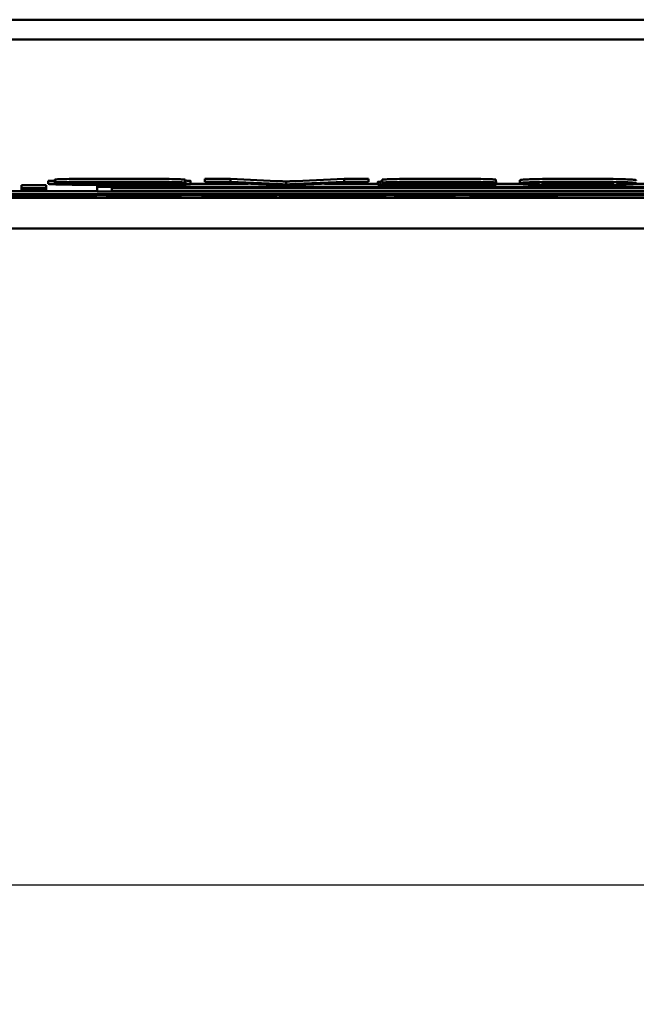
# Model space of a CAD drawing. Header units: millimetres. Extents: x 21 to 365, y 37 to 289.
# Tile 3 of 14: x 83 to 93, y 37 to 53. Entities that reach past the tile are written whole.
import ezdxf

# ---------------------------------------------------------------- set-up
doc = ezdxf.new("R2010")
doc.units = ezdxf.units.MM
doc.layers.add('Arêtes visibles(GABARIT)', color=7, linetype='Continuous', lineweight=50)
doc.layers.add('Cotes(GABARIT)', color=7, linetype='Continuous', lineweight=25)
doc.styles.add('Courant-BSI', font='arial.ttf')
doc.dimstyles.new('MS-Relais', dxfattribs={"dimtxt": 3.5, "dimasz": 2.5, "dimexe": 2, "dimexo": 2, "dimgap": 0.3, "dimtad": 1, "dimtoh": 1, "dimrnd": 1e-08, "dimtxsty": 'Courant-BSI', "dimcen": 0.09, "dimdle": 6, "dimclrd": 7, "dimclre": 7, "dimclrt": 7, "dimazin": 2, "dimtfac": 0.571429, "dimtmove": 0, "dimatfit": 3, "dimfxl": 1, "dimtolj": 1, "dimlwd": 25, "dimlwe": 25, "dimarcsym": 0})

# ---------------------------------------------------------------- blocks, each defined once
blk = doc.blocks.new('*D33')
at = {"layer": 'Cotes(GABARIT)', "color": 7, "linetype": 'Continuous', "lineweight": 25}
for p, q in [((151.899, 55.158), (151.899, 36.758)), ((55.902, 54.658), (55.902, 36.758)), ((58.402, 38.758), (149.399, 38.758))]:
    blk.add_line(p, q, dxfattribs=at)
at = {"layer": 'Cotes(GABARIT)', "color": 7, "linetype": 'Continuous'}
for points in [[(58.402, 39.175), (58.402, 38.342), (55.902, 38.758)], [(149.399, 39.175), (149.399, 38.342), (151.899, 38.758)]]:
    blk.add_solid(points, dxfattribs=at)
at = {"layer": 'Defpoints', "color": 0, "linetype": 'Continuous'}
for p in [(151.899, 57.158), (55.902, 56.658), (151.899, 38.758)]:
    blk.add_point(p, dxfattribs=at)
at = {"layer": 'Cotes(GABARIT)', "color": 7, "linetype": 'Continuous', "lineweight": 25, "insert": (98.637, 42.968), "char_height": 3.5, "attachment_point": 1, "style": 'Courant-BSI'}
blk.add_mtext('\\A1;96{\\H2.000000;±0,3}', dxfattribs=at)

msp = doc.modelspace()

# ---------------------------------------------------------------- linework, layer by layer
at = {"layer": 'Arêtes visibles(GABARIT)'}
for p, q in [((82.795, 53.258), (86.902, 53.258)), ((87.402, 53.258), (86.902, 53.258)), ((87.402, 53.258), (87.902, 53.258)), ((88.402, 53.258), (87.902, 53.258)), ((88.402, 53.258), (89.402, 53.258)), ((89.402, 53.258), (118.402, 53.258)), ((61.002, 52.928), (146.802, 52.928)), ((83.411, 50.557), (83.411, 50.507)), ((83.411, 50.557), (83.523, 50.557)), ((83.411, 50.507), (83.786, 50.508)), ((83.523, 50.579), (83.523, 50.529)), ((83.786, 50.52), (83.786, 50.508)), ((84.021, 50.534), (84.021, 50.525)), ((84.232, 50.49), (84.232, 50.46)), ((85.711, 50.528), (85.332, 50.527)), ((85.711, 50.578), (85.711, 50.528)), ((85.8, 50.555), (85.8, 50.505)), ((85.8, 50.51), (86.766, 50.51)), ((86.038, 50.593), (86.468, 50.593)), ((86.038, 50.593), (86.038, 50.543)), ((86.038, 50.543), (86.468, 50.543)), ((87.197, 50.49), (86.038, 50.543)), ((86.468, 50.593), (86.468, 50.543)), ((86.468, 50.593), (87.248, 50.555)), ((86.468, 50.543), (87.248, 50.505)), ((87.607, 50.49), (87.197, 50.49)), ((87.406, 50.546), (87.406, 50.496)), ((87.566, 50.555), (88.377, 50.593)), ((87.566, 50.505), (88.377, 50.543)), ((88.782, 50.543), (87.607, 50.49)), ((88.044, 50.51), (88.942, 50.51)), ((88.377, 50.593), (88.377, 50.543)), ((88.377, 50.593), (88.782, 50.593)), ((88.377, 50.543), (88.782, 50.543)), ((88.782, 50.593), (88.782, 50.543)), ((88.942, 50.541), (88.942, 50.491)), ((90.925, 50.49), (88.942, 50.49)), ((88.986, 50.545), (88.986, 50.495)), ((89.011, 50.578), (89.011, 50.528)), ((89.39, 50.527), (89.011, 50.528)), ((89.454, 50.496), (90.925, 50.496)), ((90.92, 50.578), (90.92, 50.528)), ((90.92, 50.546), (90.925, 50.546)), ((90.925, 50.546), (90.925, 50.496)), ((90.925, 50.51), (91.336, 50.51)), ((90.925, 50.496), (90.925, 50.49)), ((91.32, 50.566), (91.32, 50.516)), ((93.26, 50.51), (93.666, 50.51)), ((84.232, 50.383), (75.732, 50.383)), ((75.732, 50.333), (111.232, 50.333)), ((75.982, 50.329), (110.982, 50.329)), ((82.963, 50.483), (83.381, 50.483)), ((82.963, 50.483), (82.963, 50.433)), ((82.963, 50.433), (83.381, 50.433)), ((82.963, 50.425), (82.963, 50.433)), ((83.381, 50.425), (82.963, 50.425)), ((82.963, 50.425), (82.963, 50.402)), ((82.963, 50.402), (83.381, 50.402)), ((82.963, 50.395), (82.963, 50.402)), ((83.381, 50.395), (82.963, 50.395)), ((83.381, 50.483), (83.381, 50.433)), ((83.381, 50.433), (83.381, 50.425)), ((83.381, 50.425), (83.381, 50.402)), ((83.381, 50.402), (83.381, 50.395)), ((83.773, 50.316), (83.773, 50.329)), ((83.982, 50.309), (83.982, 50.329)), ((84.213, 50.288), (84.213, 50.329)), ((84.213, 50.326), (84.404, 50.326)), ((84.232, 50.381), (84.232, 50.46)), ((84.232, 50.46), (99.232, 50.46)), ((99.232, 50.381), (84.232, 50.381)), ((84.404, 50.317), (84.404, 50.329)), ((84.482, 50.386), (84.482, 50.455)), ((84.482, 50.455), (98.982, 50.455)), ((84.482, 50.436), (98.982, 50.436)), ((98.982, 50.386), (84.482, 50.386)), ((85.634, 50.317), (85.634, 50.329)), ((85.634, 50.326), (86.001, 50.326)), ((86.001, 50.317), (86.001, 50.329)), ((86.44, 50.317), (86.44, 50.329)), ((87.228, 50.294), (87.228, 50.329)), ((87.228, 50.326), (87.303, 50.326)), ((87.303, 50.288), (87.303, 50.329)), ((87.93, 50.317), (87.93, 50.329)), ((88.435, 50.317), (88.435, 50.329)), ((89.063, 50.288), (89.063, 50.329)), ((89.063, 50.326), (89.231, 50.326)), ((89.231, 50.317), (89.231, 50.329)), ((90.227, 50.317), (90.227, 50.329)), ((90.227, 50.326), (90.492, 50.326)), ((90.492, 50.297), (90.492, 50.329)), ((90.502, 50.309), (90.502, 50.329)), ((91.877, 50.316), (91.877, 50.329)), ((91.945, 50.297), (91.945, 50.329)), ((91.945, 50.326), (94.551, 50.326)), ((111.232, 50.272), (75.732, 50.272)), ((110.982, 50.276), (75.982, 50.276)), ((82.575, 50.317), (83.311, 50.317)), ((83.011, 50.288), (82.575, 50.288)), ((83.011, 50.312), (83.169, 50.312)), ((83.011, 50.304), (83.011, 50.312)), ((83.145, 50.304), (83.011, 50.304)), ((83.011, 50.299), (83.011, 50.288)), ((83.215, 50.299), (83.011, 50.299)), ((83.678, 50.288), (83.215, 50.299)), ((83.441, 50.305), (83.441, 50.311)), ((83.645, 50.301), (84.213, 50.288)), ((84.213, 50.288), (83.678, 50.288)), ((84.404, 50.317), (85.634, 50.317)), ((84.404, 50.288), (84.404, 50.317)), ((85.634, 50.288), (84.404, 50.288)), ((84.84, 50.312), (84.84, 50.307)), ((85.634, 50.312), (84.84, 50.312)), ((84.84, 50.307), (85.577, 50.307)), ((84.84, 50.301), (84.84, 50.294)), ((85.577, 50.301), (84.84, 50.301)), ((84.84, 50.294), (85.634, 50.294)), ((85.577, 50.307), (85.577, 50.312)), ((85.577, 50.307), (85.577, 50.301)), ((85.634, 50.317), (85.634, 50.312)), ((85.634, 50.294), (85.634, 50.312)), ((85.634, 50.294), (85.634, 50.288)), ((86.001, 50.317), (86.44, 50.317)), ((86.001, 50.288), (86.001, 50.317)), ((87.228, 50.288), (86.001, 50.288)), ((86.44, 50.317), (86.44, 50.294)), ((86.44, 50.294), (87.228, 50.294)), ((87.228, 50.294), (87.228, 50.288)), ((87.303, 50.288), (87.93, 50.317)), ((87.746, 50.288), (87.303, 50.288)), ((87.864, 50.294), (87.746, 50.288)), ((88.492, 50.294), (87.864, 50.294)), ((87.93, 50.317), (88.435, 50.317)), ((87.969, 50.299), (88.177, 50.31)), ((88.387, 50.299), (87.969, 50.299)), ((88.177, 50.31), (88.387, 50.299)), ((88.435, 50.317), (89.063, 50.288)), ((88.61, 50.288), (88.492, 50.294)), ((89.063, 50.288), (88.61, 50.288)), ((89.231, 50.317), (90.227, 50.317)), ((89.231, 50.312), (89.231, 50.317)), ((89.51, 50.312), (89.231, 50.312)), ((89.231, 50.293), (89.231, 50.312)), ((89.231, 50.293), (89.51, 50.293)), ((89.231, 50.288), (89.231, 50.293)), ((90.227, 50.288), (89.231, 50.288)), ((89.51, 50.293), (89.51, 50.312)), ((89.948, 50.312), (89.948, 50.293)), ((90.227, 50.312), (89.948, 50.312)), ((89.948, 50.293), (90.227, 50.293)), ((90.227, 50.317), (90.227, 50.312)), ((90.227, 50.293), (90.227, 50.312)), ((90.227, 50.293), (90.227, 50.288)), ((90.492, 50.297), (90.541, 50.297)), ((90.492, 50.29), (90.492, 50.297)), ((90.541, 50.297), (90.541, 50.305)), ((91.379, 50.293), (91.379, 50.298)), ((91.877, 50.309), (91.83, 50.309)), ((91.877, 50.316), (91.877, 50.309)), ((49.902, 49.758), (157.902, 49.758))]:
    msp.add_line(p, q, dxfattribs=at)
at = {"layer": 'Arêtes visibles(GABARIT)', "flags": 128}
for points in [[(84.691, 50.489), (84.591, 50.489), (84.495, 50.489), (84.403, 50.49), (84.316, 50.49), (84.232, 50.49), (84.153, 50.491), (84.078, 50.491), (84.008, 50.491), (83.941, 50.492), (83.878, 50.493), (83.818, 50.493), (83.763, 50.494), (83.711, 50.495), (83.662, 50.496), (83.618, 50.497), (83.577, 50.498), (83.54, 50.499), (83.508, 50.5), (83.48, 50.501), (83.457, 50.502), (83.438, 50.503), (83.425, 50.505), (83.415, 50.506), (83.411, 50.507)], [(83.523, 50.579), (83.525, 50.58), (83.531, 50.581), (83.541, 50.582), (83.555, 50.583), (83.573, 50.584), (83.596, 50.585), (83.622, 50.586), (83.652, 50.586), (83.686, 50.587), (83.724, 50.588), (83.766, 50.589), (83.811, 50.59), (83.86, 50.59), (83.913, 50.591), (83.969, 50.591), (84.029, 50.592), (84.092, 50.592), (84.157, 50.593), (84.223, 50.593), (84.292, 50.593), (84.361, 50.593), (84.433, 50.593), (84.506, 50.593), (84.582, 50.594)], [(83.523, 50.529), (83.525, 50.53), (83.531, 50.531), (83.541, 50.532), (83.555, 50.533), (83.573, 50.534), (83.596, 50.535), (83.622, 50.536), (83.652, 50.536), (83.686, 50.537), (83.724, 50.538), (83.766, 50.539), (83.811, 50.54), (83.86, 50.54), (83.913, 50.541), (83.969, 50.541), (84.029, 50.542), (84.092, 50.542), (84.157, 50.543), (84.223, 50.543), (84.292, 50.543), (84.361, 50.543), (84.433, 50.543), (84.506, 50.543), (84.582, 50.544)], [(83.948, 50.518), (83.913, 50.518), (83.88, 50.518), (83.848, 50.519), (83.817, 50.519), (83.788, 50.519), (83.761, 50.52), (83.735, 50.52), (83.71, 50.521), (83.688, 50.521), (83.666, 50.522), (83.646, 50.522), (83.628, 50.523), (83.611, 50.523), (83.596, 50.524), (83.582, 50.524), (83.57, 50.525), (83.559, 50.525), (83.549, 50.526), (83.541, 50.526), (83.535, 50.527), (83.53, 50.527), (83.526, 50.528), (83.524, 50.528), (83.523, 50.529)], [(83.786, 50.508), (83.794, 50.507), (83.804, 50.506), (83.816, 50.505), (83.831, 50.504), (83.847, 50.503), (83.866, 50.503), (83.887, 50.502), (83.911, 50.501), (83.936, 50.501), (83.966, 50.5), (83.999, 50.499), (84.035, 50.499), (84.074, 50.498), (84.117, 50.498), (84.163, 50.498), (84.212, 50.497), (84.264, 50.497), (84.318, 50.496), (84.373, 50.496), (84.43, 50.496), (84.488, 50.496), (84.548, 50.496), (84.61, 50.496), (84.673, 50.496)], [(84.598, 50.537), (84.539, 50.537), (84.483, 50.537), (84.429, 50.537), (84.378, 50.537), (84.33, 50.537), (84.285, 50.537), (84.243, 50.537), (84.203, 50.536), (84.166, 50.536), (84.131, 50.536), (84.1, 50.535), (84.071, 50.535), (84.044, 50.535), (84.02, 50.534), (83.998, 50.534), (83.978, 50.533), (83.961, 50.533), (83.946, 50.533), (83.934, 50.532), (83.923, 50.532), (83.915, 50.531), (83.909, 50.531), (83.906, 50.53), (83.905, 50.53)], [(83.905, 50.53), (83.905, 50.529), (83.906, 50.529), (83.907, 50.529), (83.908, 50.529), (83.91, 50.528), (83.912, 50.528), (83.915, 50.528), (83.918, 50.528), (83.921, 50.528), (83.925, 50.527), (83.929, 50.527), (83.934, 50.527), (83.939, 50.527), (83.944, 50.527), (83.95, 50.526), (83.957, 50.526), (83.963, 50.526), (83.97, 50.526), (83.978, 50.526), (83.986, 50.526), (83.994, 50.525), (84.003, 50.525), (84.012, 50.525), (84.021, 50.525)], [(85.066, 50.512), (85.044, 50.512), (85.018, 50.512), (84.987, 50.512), (84.953, 50.512), (84.914, 50.513), (84.872, 50.513), (84.825, 50.513), (84.774, 50.513), (84.719, 50.514), (84.66, 50.514), (84.597, 50.514), (84.53, 50.514), (84.463, 50.515), (84.399, 50.515), (84.338, 50.515), (84.281, 50.516), (84.227, 50.516), (84.177, 50.516), (84.13, 50.516), (84.087, 50.517), (84.047, 50.517), (84.011, 50.517), (83.978, 50.517), (83.948, 50.518)], [(84.021, 50.525), (84.043, 50.525), (84.071, 50.524), (84.103, 50.524), (84.14, 50.524), (84.183, 50.523), (84.23, 50.523), (84.283, 50.523), (84.341, 50.522), (84.404, 50.522), (84.472, 50.522), (84.545, 50.521), (84.624, 50.521), (84.703, 50.521), (84.777, 50.521), (84.848, 50.52), (84.914, 50.52), (84.976, 50.52), (85.034, 50.519), (85.087, 50.519), (85.136, 50.519), (85.181, 50.519), (85.222, 50.518), (85.258, 50.518), (85.29, 50.518)], [(84.582, 50.594), (84.664, 50.593), (84.744, 50.593), (84.821, 50.593), (84.896, 50.593), (84.968, 50.593), (85.038, 50.592), (85.105, 50.592), (85.17, 50.592), (85.232, 50.591), (85.291, 50.591), (85.345, 50.59), (85.396, 50.589), (85.444, 50.589), (85.487, 50.588), (85.527, 50.587), (85.564, 50.586), (85.596, 50.585), (85.625, 50.584), (85.649, 50.583), (85.67, 50.582), (85.686, 50.581), (85.699, 50.58), (85.707, 50.579), (85.711, 50.578)], [(84.582, 50.544), (84.664, 50.543), (84.744, 50.543), (84.821, 50.543), (84.896, 50.543), (84.968, 50.543), (85.038, 50.542), (85.105, 50.542), (85.17, 50.542), (85.232, 50.541), (85.291, 50.541), (85.345, 50.54), (85.396, 50.539), (85.444, 50.539), (85.487, 50.538), (85.527, 50.537), (85.564, 50.536), (85.596, 50.535), (85.625, 50.534), (85.649, 50.533), (85.67, 50.532), (85.686, 50.531), (85.699, 50.53), (85.707, 50.529), (85.711, 50.528)], [(85.332, 50.527), (85.326, 50.528), (85.318, 50.529), (85.307, 50.53), (85.295, 50.53), (85.281, 50.531), (85.265, 50.532), (85.246, 50.532), (85.226, 50.533), (85.203, 50.533), (85.179, 50.534), (85.152, 50.534), (85.124, 50.535), (85.093, 50.535), (85.059, 50.536), (85.024, 50.536), (84.986, 50.536), (84.946, 50.537), (84.903, 50.537), (84.858, 50.537), (84.811, 50.537), (84.761, 50.537), (84.709, 50.537), (84.654, 50.537), (84.598, 50.537)], [(84.673, 50.496), (84.729, 50.496), (84.783, 50.496), (84.836, 50.496), (84.887, 50.496), (84.936, 50.496), (84.984, 50.496), (85.03, 50.496), (85.074, 50.497), (85.117, 50.497), (85.156, 50.497), (85.193, 50.498), (85.227, 50.498), (85.258, 50.499), (85.286, 50.499), (85.311, 50.499), (85.334, 50.5), (85.354, 50.5), (85.371, 50.501), (85.385, 50.502), (85.397, 50.502), (85.407, 50.503), (85.413, 50.503), (85.417, 50.504), (85.419, 50.504)], [(85.8, 50.505), (85.798, 50.504), (85.792, 50.503), (85.781, 50.502), (85.766, 50.501), (85.747, 50.5), (85.723, 50.499), (85.695, 50.498), (85.663, 50.497), (85.627, 50.496), (85.587, 50.495), (85.543, 50.495), (85.496, 50.494), (85.445, 50.493), (85.39, 50.493), (85.331, 50.492), (85.269, 50.491), (85.203, 50.491), (85.136, 50.491), (85.067, 50.49), (84.996, 50.49), (84.923, 50.49), (84.848, 50.489), (84.77, 50.489), (84.691, 50.489)], [(85.419, 50.504), (85.418, 50.505), (85.416, 50.505), (85.413, 50.506), (85.409, 50.506), (85.404, 50.506), (85.398, 50.507), (85.391, 50.507), (85.382, 50.507), (85.373, 50.508), (85.362, 50.508), (85.35, 50.508), (85.337, 50.509), (85.323, 50.509), (85.307, 50.509), (85.29, 50.51), (85.271, 50.51), (85.251, 50.51), (85.229, 50.51), (85.206, 50.511), (85.181, 50.511), (85.154, 50.511), (85.127, 50.511), (85.097, 50.512), (85.066, 50.512)], [(85.29, 50.518), (85.333, 50.517), (85.374, 50.517), (85.412, 50.517), (85.449, 50.516), (85.484, 50.516), (85.517, 50.515), (85.548, 50.515), (85.578, 50.515), (85.605, 50.514), (85.63, 50.514), (85.654, 50.513), (85.676, 50.512), (85.696, 50.512), (85.714, 50.511), (85.73, 50.511), (85.745, 50.51), (85.758, 50.51), (85.769, 50.509), (85.779, 50.508), (85.787, 50.508), (85.793, 50.507), (85.797, 50.506), (85.8, 50.506), (85.8, 50.505)], [(85.711, 50.561), (85.718, 50.561), (85.725, 50.561), (85.732, 50.561), (85.738, 50.56), (85.744, 50.56), (85.75, 50.56), (85.756, 50.56), (85.761, 50.559), (85.766, 50.559), (85.77, 50.559), (85.774, 50.559), (85.778, 50.558), (85.782, 50.558), (85.785, 50.558), (85.788, 50.558), (85.79, 50.557), (85.793, 50.557), (85.795, 50.557), (85.796, 50.556), (85.798, 50.556), (85.799, 50.556), (85.8, 50.556), (85.8, 50.555), (85.8, 50.555)], [(87.248, 50.555), (87.256, 50.554), (87.263, 50.554), (87.271, 50.553), (87.278, 50.553), (87.286, 50.553), (87.293, 50.552), (87.3, 50.552), (87.307, 50.552), (87.314, 50.551), (87.321, 50.551), (87.327, 50.551), (87.334, 50.55), (87.341, 50.55), (87.347, 50.549), (87.353, 50.549), (87.36, 50.549), (87.366, 50.548), (87.372, 50.548), (87.378, 50.548), (87.383, 50.547), (87.389, 50.547), (87.395, 50.547), (87.4, 50.546), (87.406, 50.546)], [(87.248, 50.505), (87.256, 50.504), (87.263, 50.504), (87.271, 50.503), (87.278, 50.503), (87.286, 50.503), (87.293, 50.502), (87.3, 50.502), (87.307, 50.502), (87.314, 50.501), (87.321, 50.501), (87.327, 50.501), (87.334, 50.5), (87.341, 50.5), (87.347, 50.499), (87.353, 50.499), (87.36, 50.499), (87.366, 50.498), (87.372, 50.498), (87.378, 50.498), (87.383, 50.497), (87.389, 50.497), (87.395, 50.497), (87.4, 50.496), (87.406, 50.496)], [(87.406, 50.546), (87.411, 50.546), (87.417, 50.547), (87.423, 50.547), (87.429, 50.547), (87.435, 50.548), (87.441, 50.548), (87.448, 50.549), (87.454, 50.549), (87.46, 50.549), (87.467, 50.55), (87.473, 50.55), (87.48, 50.55), (87.487, 50.551), (87.493, 50.551), (87.5, 50.551), (87.507, 50.552), (87.514, 50.552), (87.521, 50.552), (87.528, 50.553), (87.536, 50.553), (87.543, 50.553), (87.551, 50.554), (87.558, 50.554), (87.566, 50.555)], [(87.406, 50.496), (87.411, 50.496), (87.417, 50.497), (87.423, 50.497), (87.429, 50.497), (87.435, 50.498), (87.441, 50.498), (87.448, 50.499), (87.454, 50.499), (87.46, 50.499), (87.467, 50.5), (87.473, 50.5), (87.48, 50.5), (87.487, 50.501), (87.493, 50.501), (87.5, 50.501), (87.507, 50.502), (87.514, 50.502), (87.521, 50.502), (87.528, 50.503), (87.536, 50.503), (87.543, 50.504), (87.551, 50.504), (87.558, 50.504), (87.566, 50.505)], [(88.942, 50.541), (88.942, 50.541), (88.942, 50.541), (88.942, 50.541), (88.943, 50.541), (88.944, 50.542), (88.944, 50.542), (88.945, 50.542), (88.947, 50.542), (88.948, 50.542), (88.949, 50.542), (88.951, 50.543), (88.953, 50.543), (88.955, 50.543), (88.957, 50.543), (88.959, 50.543), (88.961, 50.543), (88.964, 50.544), (88.966, 50.544), (88.969, 50.544), (88.972, 50.544), (88.975, 50.544), (88.979, 50.544), (88.982, 50.545), (88.986, 50.545)], [(88.942, 50.49), (88.942, 50.49), (88.942, 50.491), (88.942, 50.491), (88.942, 50.491), (88.943, 50.491), (88.943, 50.491), (88.944, 50.492), (88.945, 50.492), (88.946, 50.492), (88.947, 50.492), (88.949, 50.492), (88.951, 50.493), (88.953, 50.493), (88.955, 50.493), (88.957, 50.493), (88.959, 50.493), (88.962, 50.493), (88.965, 50.494), (88.968, 50.494), (88.971, 50.494), (88.974, 50.494), (88.978, 50.494), (88.982, 50.495), (88.986, 50.495)], [(88.986, 50.545), (88.987, 50.545), (88.988, 50.545), (88.988, 50.545), (88.989, 50.545), (88.99, 50.545), (88.991, 50.545), (88.992, 50.545), (88.993, 50.545), (88.995, 50.545), (88.996, 50.545), (88.997, 50.545), (88.998, 50.545), (88.999, 50.545), (89, 50.545), (89.001, 50.545), (89.002, 50.545), (89.003, 50.545), (89.004, 50.546), (89.005, 50.546), (89.006, 50.546), (89.007, 50.546), (89.008, 50.546), (89.01, 50.546), (89.011, 50.546)], [(88.986, 50.495), (88.999, 50.495), (89.013, 50.496), (89.029, 50.496), (89.046, 50.497), (89.064, 50.498), (89.084, 50.498), (89.105, 50.499), (89.127, 50.499), (89.15, 50.5), (89.175, 50.501), (89.201, 50.501), (89.228, 50.502), (89.257, 50.502), (89.288, 50.503), (89.321, 50.503), (89.356, 50.504), (89.393, 50.505), (89.432, 50.505), (89.473, 50.506), (89.517, 50.507), (89.562, 50.507), (89.609, 50.508), (89.659, 50.509), (89.71, 50.51)], [(89.011, 50.578), (89.019, 50.579), (89.03, 50.58), (89.044, 50.581), (89.061, 50.582), (89.08, 50.583), (89.103, 50.584), (89.129, 50.585), (89.158, 50.586), (89.19, 50.587), (89.225, 50.588), (89.263, 50.588), (89.303, 50.589), (89.347, 50.59), (89.393, 50.59), (89.441, 50.591), (89.492, 50.591), (89.545, 50.591), (89.601, 50.592), (89.659, 50.592), (89.719, 50.592), (89.782, 50.593), (89.847, 50.593), (89.915, 50.593), (89.985, 50.593)], [(89.011, 50.528), (89.019, 50.529), (89.03, 50.53), (89.044, 50.531), (89.061, 50.532), (89.08, 50.533), (89.103, 50.534), (89.129, 50.535), (89.158, 50.536), (89.19, 50.537), (89.225, 50.538), (89.263, 50.538), (89.303, 50.539), (89.347, 50.54), (89.393, 50.54), (89.441, 50.541), (89.492, 50.541), (89.545, 50.541), (89.601, 50.542), (89.659, 50.542), (89.719, 50.542), (89.782, 50.543), (89.847, 50.543), (89.915, 50.543), (89.985, 50.543)], [(89.976, 50.537), (89.932, 50.537), (89.89, 50.537), (89.85, 50.537), (89.811, 50.537), (89.773, 50.537), (89.737, 50.537), (89.702, 50.537), (89.669, 50.536), (89.638, 50.536), (89.607, 50.536), (89.579, 50.535), (89.552, 50.535), (89.526, 50.534), (89.503, 50.534), (89.482, 50.533), (89.463, 50.533), (89.446, 50.532), (89.432, 50.531), (89.419, 50.531), (89.409, 50.53), (89.401, 50.529), (89.395, 50.529), (89.392, 50.528), (89.39, 50.527)], [(90.035, 50.506), (89.982, 50.506), (89.931, 50.505), (89.884, 50.504), (89.841, 50.504), (89.8, 50.503), (89.763, 50.502), (89.729, 50.502), (89.699, 50.501), (89.672, 50.501), (89.648, 50.501), (89.627, 50.5), (89.61, 50.5), (89.594, 50.5), (89.579, 50.499), (89.565, 50.499), (89.551, 50.499), (89.537, 50.498), (89.524, 50.498), (89.511, 50.498), (89.499, 50.498), (89.487, 50.497), (89.476, 50.497), (89.465, 50.497), (89.454, 50.496)], [(89.71, 50.51), (89.789, 50.511), (89.864, 50.512), (89.934, 50.513), (90, 50.514), (90.062, 50.515), (90.119, 50.516), (90.171, 50.517), (90.22, 50.518), (90.263, 50.518), (90.303, 50.519), (90.338, 50.52), (90.369, 50.521), (90.396, 50.521), (90.421, 50.522), (90.444, 50.523), (90.464, 50.523), (90.482, 50.524), (90.498, 50.525), (90.511, 50.525), (90.521, 50.526), (90.53, 50.527), (90.536, 50.527), (90.539, 50.528), (90.54, 50.528)], [(90.54, 50.528), (90.539, 50.529), (90.536, 50.53), (90.531, 50.53), (90.523, 50.531), (90.513, 50.531), (90.501, 50.532), (90.487, 50.532), (90.471, 50.533), (90.452, 50.534), (90.432, 50.534), (90.409, 50.534), (90.384, 50.535), (90.357, 50.535), (90.329, 50.536), (90.3, 50.536), (90.269, 50.536), (90.237, 50.537), (90.203, 50.537), (90.169, 50.537), (90.133, 50.537), (90.096, 50.537), (90.057, 50.537), (90.017, 50.537), (89.976, 50.537)], [(89.985, 50.593), (90.056, 50.593), (90.124, 50.593), (90.19, 50.593), (90.253, 50.592), (90.314, 50.592), (90.372, 50.592), (90.428, 50.591), (90.481, 50.591), (90.531, 50.59), (90.58, 50.59), (90.625, 50.589), (90.669, 50.589), (90.709, 50.588), (90.745, 50.587), (90.779, 50.586), (90.808, 50.586), (90.834, 50.585), (90.857, 50.584), (90.876, 50.583), (90.892, 50.582), (90.904, 50.581), (90.913, 50.58), (90.918, 50.579), (90.92, 50.578)], [(89.985, 50.543), (90.056, 50.543), (90.124, 50.543), (90.19, 50.543), (90.253, 50.542), (90.314, 50.542), (90.372, 50.542), (90.428, 50.541), (90.481, 50.541), (90.531, 50.54), (90.58, 50.54), (90.625, 50.539), (90.669, 50.539), (90.709, 50.538), (90.745, 50.537), (90.779, 50.536), (90.808, 50.536), (90.834, 50.535), (90.857, 50.534), (90.876, 50.533), (90.892, 50.532), (90.904, 50.531), (90.913, 50.53), (90.918, 50.529), (90.92, 50.528)], [(90.92, 50.528), (90.919, 50.527), (90.915, 50.527), (90.91, 50.526), (90.902, 50.525), (90.891, 50.524), (90.879, 50.524), (90.864, 50.523), (90.847, 50.522), (90.827, 50.521), (90.804, 50.521), (90.778, 50.52), (90.749, 50.519), (90.717, 50.518), (90.682, 50.517), (90.644, 50.517), (90.602, 50.516), (90.556, 50.515), (90.502, 50.514), (90.442, 50.513), (90.375, 50.512), (90.3, 50.511), (90.219, 50.509), (90.131, 50.508), (90.035, 50.506)], [(91.32, 50.566), (91.322, 50.568), (91.327, 50.57), (91.336, 50.573), (91.348, 50.574), (91.363, 50.576), (91.382, 50.578), (91.404, 50.58), (91.43, 50.581), (91.459, 50.582), (91.491, 50.584), (91.527, 50.585), (91.566, 50.586), (91.608, 50.587), (91.654, 50.588), (91.703, 50.589), (91.755, 50.59), (91.81, 50.59), (91.869, 50.591), (91.932, 50.592), (91.998, 50.592), (92.068, 50.592), (92.141, 50.593), (92.218, 50.593), (92.299, 50.593)], [(91.32, 50.516), (91.322, 50.518), (91.327, 50.52), (91.336, 50.523), (91.348, 50.524), (91.363, 50.526), (91.382, 50.528), (91.404, 50.53), (91.43, 50.531), (91.459, 50.532), (91.491, 50.534), (91.527, 50.535), (91.566, 50.536), (91.608, 50.537), (91.654, 50.538), (91.703, 50.539), (91.755, 50.54), (91.81, 50.54), (91.869, 50.541), (91.932, 50.542), (91.998, 50.542), (92.068, 50.542), (92.141, 50.543), (92.218, 50.543), (92.299, 50.543)], [(91.617, 50.495), (91.593, 50.495), (91.57, 50.496), (91.548, 50.497), (91.527, 50.497), (91.506, 50.498), (91.487, 50.499), (91.469, 50.499), (91.452, 50.5), (91.436, 50.501), (91.421, 50.502), (91.407, 50.503), (91.394, 50.503), (91.383, 50.504), (91.372, 50.505), (91.362, 50.506), (91.353, 50.507), (91.345, 50.508), (91.339, 50.509), (91.333, 50.51), (91.328, 50.511), (91.325, 50.513), (91.322, 50.514), (91.321, 50.515), (91.32, 50.516)], [(92.299, 50.489), (92.263, 50.489), (92.228, 50.489), (92.193, 50.489), (92.159, 50.49), (92.126, 50.49), (92.093, 50.49), (92.061, 50.49), (92.03, 50.49), (91.999, 50.49), (91.969, 50.49), (91.94, 50.491), (91.911, 50.491), (91.883, 50.491), (91.856, 50.491), (91.829, 50.491), (91.803, 50.492), (91.777, 50.492), (91.753, 50.492), (91.728, 50.493), (91.705, 50.493), (91.682, 50.493), (91.66, 50.494), (91.638, 50.494), (91.617, 50.495)], [(91.7, 50.516), (91.7, 50.517), (91.701, 50.518), (91.703, 50.519), (91.705, 50.52), (91.708, 50.521), (91.712, 50.522), (91.716, 50.523), (91.721, 50.524), (91.726, 50.525), (91.733, 50.525), (91.74, 50.526), (91.747, 50.527), (91.755, 50.528), (91.764, 50.528), (91.774, 50.529), (91.784, 50.53), (91.795, 50.53), (91.807, 50.531), (91.819, 50.531), (91.832, 50.532), (91.845, 50.532), (91.859, 50.533), (91.874, 50.533), (91.89, 50.534)], [(92.299, 50.495), (92.257, 50.495), (92.216, 50.495), (92.177, 50.495), (92.139, 50.495), (92.101, 50.495), (92.065, 50.496), (92.03, 50.496), (91.997, 50.497), (91.964, 50.497), (91.932, 50.498), (91.902, 50.498), (91.872, 50.499), (91.845, 50.5), (91.82, 50.501), (91.797, 50.502), (91.776, 50.503), (91.759, 50.504), (91.743, 50.505), (91.73, 50.507), (91.719, 50.508), (91.711, 50.51), (91.705, 50.512), (91.701, 50.514), (91.7, 50.516)], [(91.89, 50.534), (91.902, 50.534), (91.915, 50.534), (91.929, 50.535), (91.943, 50.535), (91.957, 50.535), (91.971, 50.535), (91.986, 50.536), (92.002, 50.536), (92.017, 50.536), (92.033, 50.536), (92.049, 50.536), (92.066, 50.537), (92.083, 50.537), (92.101, 50.537), (92.118, 50.537), (92.136, 50.537), (92.155, 50.537), (92.174, 50.537), (92.193, 50.537), (92.213, 50.537), (92.232, 50.537), (92.253, 50.537), (92.273, 50.537), (92.294, 50.537)], [(92.294, 50.537), (92.336, 50.537), (92.377, 50.537), (92.417, 50.537), (92.456, 50.537), (92.493, 50.537), (92.53, 50.536), (92.565, 50.536), (92.599, 50.536), (92.631, 50.535), (92.663, 50.535), (92.694, 50.534), (92.723, 50.533), (92.751, 50.532), (92.776, 50.532), (92.799, 50.531), (92.819, 50.529), (92.837, 50.528), (92.852, 50.527), (92.866, 50.525), (92.876, 50.524), (92.885, 50.522), (92.891, 50.52), (92.894, 50.518), (92.896, 50.516)], [(92.299, 50.593), (92.377, 50.593), (92.453, 50.593), (92.525, 50.592), (92.594, 50.592), (92.659, 50.592), (92.722, 50.591), (92.781, 50.59), (92.837, 50.59), (92.888, 50.589), (92.937, 50.588), (92.981, 50.587), (93.023, 50.586), (93.06, 50.585), (93.095, 50.584), (93.128, 50.583), (93.157, 50.581), (93.184, 50.58), (93.208, 50.578), (93.228, 50.577), (93.245, 50.575), (93.258, 50.573), (93.268, 50.571), (93.273, 50.569), (93.275, 50.566)], [(92.299, 50.543), (92.377, 50.543), (92.453, 50.543), (92.525, 50.542), (92.594, 50.542), (92.659, 50.542), (92.722, 50.541), (92.781, 50.541), (92.837, 50.54), (92.888, 50.539), (92.937, 50.538), (92.981, 50.537), (93.023, 50.536), (93.06, 50.535), (93.095, 50.534), (93.128, 50.533), (93.157, 50.531), (93.184, 50.53), (93.208, 50.528), (93.228, 50.527), (93.245, 50.525), (93.258, 50.523), (93.268, 50.521), (93.273, 50.519), (93.275, 50.516)], [(92.896, 50.516), (92.894, 50.514), (92.891, 50.512), (92.885, 50.51), (92.876, 50.508), (92.866, 50.507), (92.852, 50.505), (92.837, 50.504), (92.819, 50.503), (92.799, 50.502), (92.776, 50.501), (92.751, 50.5), (92.723, 50.499), (92.694, 50.498), (92.663, 50.498), (92.632, 50.497), (92.599, 50.497), (92.565, 50.496), (92.531, 50.496), (92.495, 50.495), (92.458, 50.495), (92.42, 50.495), (92.38, 50.495), (92.34, 50.495), (92.299, 50.495)], [(93.275, 50.516), (93.274, 50.514), (93.268, 50.512), (93.26, 50.51), (93.248, 50.508), (93.233, 50.506), (93.214, 50.504), (93.192, 50.503), (93.167, 50.501), (93.138, 50.5), (93.106, 50.499), (93.07, 50.497), (93.031, 50.496), (92.989, 50.495), (92.943, 50.494), (92.894, 50.493), (92.842, 50.492), (92.786, 50.492), (92.727, 50.491), (92.664, 50.491), (92.598, 50.49), (92.528, 50.49), (92.455, 50.49), (92.379, 50.489), (92.299, 50.489)], [(83.441, 50.305), (83.433, 50.305), (83.424, 50.305), (83.415, 50.305), (83.406, 50.305), (83.397, 50.305), (83.387, 50.305), (83.377, 50.304), (83.366, 50.304), (83.356, 50.304), (83.345, 50.304), (83.333, 50.304), (83.322, 50.304), (83.31, 50.304), (83.297, 50.304), (83.284, 50.304), (83.271, 50.304), (83.257, 50.304), (83.242, 50.304), (83.227, 50.304), (83.212, 50.304), (83.196, 50.304), (83.18, 50.304), (83.163, 50.304), (83.145, 50.304)], [(83.169, 50.312), (83.182, 50.312), (83.195, 50.312), (83.207, 50.312), (83.22, 50.312), (83.231, 50.312), (83.243, 50.312), (83.255, 50.312), (83.266, 50.312), (83.277, 50.312), (83.287, 50.312), (83.298, 50.312), (83.308, 50.312), (83.318, 50.312), (83.327, 50.312), (83.337, 50.312), (83.346, 50.312), (83.355, 50.312), (83.364, 50.312), (83.372, 50.312), (83.381, 50.312), (83.389, 50.312), (83.397, 50.312), (83.404, 50.312), (83.412, 50.312)], [(83.311, 50.317), (83.335, 50.317), (83.36, 50.317), (83.383, 50.317), (83.407, 50.317), (83.429, 50.317), (83.451, 50.317), (83.472, 50.317), (83.493, 50.317), (83.513, 50.317), (83.533, 50.317), (83.552, 50.317), (83.57, 50.317), (83.588, 50.317), (83.606, 50.317), (83.623, 50.317), (83.641, 50.317), (83.658, 50.317), (83.675, 50.317), (83.692, 50.317), (83.708, 50.316), (83.725, 50.316), (83.741, 50.316), (83.757, 50.316), (83.773, 50.316)], [(83.412, 50.312), (83.422, 50.311), (83.432, 50.311), (83.441, 50.311), (83.45, 50.311), (83.459, 50.311), (83.466, 50.311), (83.474, 50.311), (83.48, 50.311), (83.486, 50.311), (83.492, 50.311), (83.497, 50.31), (83.502, 50.31), (83.506, 50.31), (83.51, 50.31), (83.514, 50.31), (83.517, 50.31), (83.519, 50.31), (83.522, 50.309), (83.524, 50.309), (83.525, 50.309), (83.527, 50.309), (83.528, 50.309), (83.528, 50.309), (83.528, 50.308)], [(83.528, 50.308), (83.528, 50.308), (83.528, 50.308), (83.527, 50.308), (83.526, 50.308), (83.525, 50.307), (83.523, 50.307), (83.521, 50.307), (83.519, 50.307), (83.517, 50.307), (83.514, 50.307), (83.511, 50.307), (83.508, 50.306), (83.504, 50.306), (83.5, 50.306), (83.496, 50.306), (83.491, 50.306), (83.486, 50.306), (83.481, 50.306), (83.475, 50.306), (83.469, 50.305), (83.462, 50.305), (83.456, 50.305), (83.448, 50.305), (83.441, 50.305)], [(83.982, 50.309), (83.982, 50.309), (83.98, 50.308), (83.977, 50.308), (83.972, 50.307), (83.967, 50.307), (83.96, 50.306), (83.952, 50.306), (83.943, 50.305), (83.933, 50.305), (83.921, 50.305), (83.909, 50.304), (83.895, 50.304), (83.88, 50.304), (83.864, 50.303), (83.846, 50.303), (83.828, 50.303), (83.809, 50.302), (83.789, 50.302), (83.767, 50.302), (83.745, 50.302), (83.721, 50.301), (83.697, 50.301), (83.671, 50.301), (83.645, 50.301)], [(83.773, 50.316), (83.789, 50.316), (83.804, 50.316), (83.819, 50.315), (83.833, 50.315), (83.846, 50.315), (83.86, 50.315), (83.872, 50.315), (83.884, 50.314), (83.895, 50.314), (83.906, 50.314), (83.916, 50.314), (83.926, 50.313), (83.935, 50.313), (83.943, 50.313), (83.951, 50.312), (83.957, 50.312), (83.963, 50.312), (83.968, 50.312), (83.972, 50.311), (83.976, 50.311), (83.979, 50.31), (83.981, 50.31), (83.982, 50.31), (83.982, 50.309)], [(91.154, 50.287), (91.119, 50.287), (91.085, 50.287), (91.052, 50.287), (91.019, 50.287), (90.988, 50.287), (90.957, 50.287), (90.926, 50.288), (90.897, 50.288), (90.868, 50.288), (90.84, 50.288), (90.813, 50.288), (90.786, 50.288), (90.76, 50.288), (90.735, 50.288), (90.709, 50.288), (90.684, 50.288), (90.659, 50.289), (90.634, 50.289), (90.61, 50.289), (90.586, 50.289), (90.562, 50.289), (90.538, 50.289), (90.515, 50.289), (90.492, 50.29)], [(90.502, 50.309), (90.503, 50.309), (90.508, 50.31), (90.515, 50.311), (90.526, 50.311), (90.539, 50.312), (90.555, 50.312), (90.574, 50.313), (90.597, 50.313), (90.622, 50.314), (90.65, 50.314), (90.681, 50.315), (90.715, 50.315), (90.751, 50.316), (90.789, 50.316), (90.829, 50.317), (90.87, 50.317), (90.913, 50.317), (90.958, 50.317), (91.005, 50.318), (91.053, 50.318), (91.103, 50.318), (91.154, 50.318), (91.207, 50.318), (91.262, 50.318)], [(90.904, 50.3), (90.87, 50.3), (90.836, 50.301), (90.805, 50.301), (90.775, 50.301), (90.747, 50.301), (90.72, 50.302), (90.696, 50.302), (90.672, 50.302), (90.651, 50.302), (90.631, 50.303), (90.613, 50.303), (90.596, 50.303), (90.581, 50.304), (90.567, 50.304), (90.555, 50.305), (90.544, 50.305), (90.534, 50.305), (90.525, 50.306), (90.518, 50.306), (90.512, 50.307), (90.508, 50.307), (90.504, 50.308), (90.503, 50.308), (90.502, 50.309)], [(90.541, 50.297), (90.563, 50.296), (90.587, 50.296), (90.61, 50.296), (90.634, 50.296), (90.659, 50.295), (90.684, 50.295), (90.709, 50.295), (90.735, 50.295), (90.762, 50.294), (90.789, 50.294), (90.816, 50.294), (90.844, 50.294), (90.872, 50.294), (90.9, 50.293), (90.927, 50.293), (90.955, 50.293), (90.982, 50.293), (91.009, 50.293), (91.036, 50.293), (91.063, 50.293), (91.089, 50.293), (91.116, 50.293), (91.142, 50.293), (91.168, 50.293)], [(91.308, 50.299), (91.292, 50.299), (91.276, 50.299), (91.26, 50.299), (91.243, 50.299), (91.226, 50.299), (91.21, 50.299), (91.193, 50.299), (91.176, 50.299), (91.158, 50.299), (91.141, 50.299), (91.123, 50.299), (91.106, 50.299), (91.088, 50.299), (91.07, 50.299), (91.053, 50.299), (91.036, 50.3), (91.019, 50.3), (91.002, 50.3), (90.985, 50.3), (90.969, 50.3), (90.952, 50.3), (90.936, 50.3), (90.92, 50.3), (90.904, 50.3)], [(91.061, 50.312), (91.054, 50.312), (91.047, 50.312), (91.04, 50.312), (91.033, 50.312), (91.026, 50.312), (91.02, 50.312), (91.014, 50.311), (91.007, 50.311), (91.002, 50.311), (90.996, 50.311), (90.99, 50.311), (90.985, 50.311), (90.98, 50.311), (90.975, 50.311), (90.971, 50.311), (90.967, 50.311), (90.964, 50.311), (90.961, 50.31), (90.958, 50.31), (90.956, 50.31), (90.955, 50.31), (90.954, 50.31), (90.953, 50.31), (90.953, 50.31)], [(90.953, 50.31), (90.953, 50.309), (90.954, 50.309), (90.956, 50.309), (90.959, 50.309), (90.962, 50.309), (90.966, 50.309), (90.97, 50.308), (90.976, 50.308), (90.982, 50.308), (90.989, 50.308), (90.996, 50.308), (91.004, 50.308), (91.013, 50.308), (91.024, 50.308), (91.036, 50.308), (91.049, 50.307), (91.063, 50.307), (91.078, 50.307), (91.095, 50.307), (91.113, 50.307), (91.133, 50.307), (91.153, 50.307), (91.175, 50.307), (91.199, 50.307)], [(91.275, 50.313), (91.266, 50.313), (91.256, 50.313), (91.247, 50.313), (91.238, 50.313), (91.229, 50.313), (91.22, 50.313), (91.211, 50.313), (91.201, 50.313), (91.192, 50.312), (91.183, 50.312), (91.174, 50.312), (91.165, 50.312), (91.156, 50.312), (91.147, 50.312), (91.138, 50.312), (91.13, 50.312), (91.121, 50.312), (91.112, 50.312), (91.103, 50.312), (91.095, 50.312), (91.086, 50.312), (91.078, 50.312), (91.069, 50.312), (91.061, 50.312)], [(91.945, 50.297), (91.944, 50.296), (91.939, 50.296), (91.932, 50.295), (91.921, 50.294), (91.908, 50.294), (91.892, 50.293), (91.873, 50.293), (91.85, 50.292), (91.825, 50.291), (91.797, 50.291), (91.766, 50.29), (91.732, 50.29), (91.696, 50.29), (91.657, 50.289), (91.616, 50.289), (91.573, 50.289), (91.528, 50.288), (91.481, 50.288), (91.432, 50.288), (91.381, 50.288), (91.327, 50.287), (91.272, 50.287), (91.214, 50.287), (91.154, 50.287)], [(91.168, 50.293), (91.175, 50.293), (91.182, 50.293), (91.19, 50.293), (91.198, 50.293), (91.206, 50.293), (91.214, 50.293), (91.223, 50.293), (91.232, 50.293), (91.242, 50.293), (91.252, 50.293), (91.262, 50.293), (91.273, 50.293), (91.283, 50.293), (91.294, 50.293), (91.304, 50.293), (91.313, 50.293), (91.323, 50.293), (91.332, 50.293), (91.34, 50.293), (91.349, 50.293), (91.357, 50.293), (91.364, 50.293), (91.372, 50.293), (91.379, 50.293)], [(91.199, 50.307), (91.214, 50.307), (91.229, 50.307), (91.245, 50.307), (91.26, 50.306), (91.275, 50.306), (91.29, 50.306), (91.305, 50.306), (91.32, 50.306), (91.334, 50.306), (91.349, 50.306), (91.364, 50.306), (91.378, 50.306), (91.393, 50.306), (91.407, 50.306), (91.422, 50.306), (91.437, 50.306), (91.453, 50.306), (91.468, 50.306), (91.483, 50.306), (91.499, 50.306), (91.515, 50.305), (91.531, 50.305), (91.547, 50.305), (91.563, 50.305)], [(91.262, 50.318), (91.29, 50.318), (91.318, 50.318), (91.346, 50.318), (91.374, 50.318), (91.402, 50.318), (91.429, 50.318), (91.457, 50.318), (91.484, 50.318), (91.512, 50.318), (91.539, 50.318), (91.567, 50.318), (91.594, 50.317), (91.621, 50.317), (91.647, 50.317), (91.673, 50.317), (91.698, 50.317), (91.723, 50.317), (91.747, 50.317), (91.77, 50.317), (91.793, 50.317), (91.815, 50.316), (91.836, 50.316), (91.857, 50.316), (91.877, 50.316)], [(91.83, 50.309), (91.812, 50.309), (91.794, 50.31), (91.776, 50.31), (91.756, 50.31), (91.736, 50.31), (91.716, 50.311), (91.695, 50.311), (91.673, 50.311), (91.65, 50.311), (91.627, 50.311), (91.603, 50.311), (91.579, 50.312), (91.554, 50.312), (91.529, 50.312), (91.504, 50.312), (91.479, 50.312), (91.454, 50.312), (91.429, 50.312), (91.403, 50.312), (91.378, 50.312), (91.352, 50.313), (91.326, 50.313), (91.301, 50.313), (91.275, 50.313)], [(91.494, 50.296), (91.494, 50.296), (91.493, 50.296), (91.491, 50.296), (91.489, 50.296), (91.486, 50.297), (91.482, 50.297), (91.478, 50.297), (91.473, 50.297), (91.468, 50.297), (91.461, 50.297), (91.454, 50.297), (91.447, 50.297), (91.439, 50.298), (91.43, 50.298), (91.421, 50.298), (91.411, 50.298), (91.4, 50.298), (91.389, 50.298), (91.377, 50.298), (91.364, 50.298), (91.351, 50.298), (91.337, 50.298), (91.323, 50.298), (91.308, 50.299)], [(91.379, 50.293), (91.387, 50.293), (91.395, 50.293), (91.403, 50.293), (91.41, 50.294), (91.418, 50.294), (91.425, 50.294), (91.431, 50.294), (91.438, 50.294), (91.444, 50.294), (91.45, 50.294), (91.456, 50.294), (91.461, 50.294), (91.467, 50.294), (91.471, 50.294), (91.476, 50.294), (91.48, 50.295), (91.483, 50.295), (91.486, 50.295), (91.488, 50.295), (91.49, 50.295), (91.492, 50.295), (91.493, 50.295), (91.494, 50.296), (91.494, 50.296)], [(91.563, 50.305), (91.595, 50.305), (91.626, 50.305), (91.655, 50.305), (91.683, 50.304), (91.709, 50.304), (91.733, 50.304), (91.757, 50.304), (91.779, 50.303), (91.799, 50.303), (91.818, 50.303), (91.836, 50.302), (91.852, 50.302), (91.867, 50.302), (91.881, 50.301), (91.893, 50.301), (91.904, 50.301), (91.913, 50.3), (91.922, 50.3), (91.929, 50.3), (91.935, 50.299), (91.939, 50.299), (91.943, 50.298), (91.944, 50.298), (91.945, 50.297)]]:
    msp.add_lwpolyline(points, dxfattribs=at)

# ---------------------------------------------------------------- dimensions: what is measured, and where the dimension line sits
at = {"layer": 'Cotes(GABARIT)', "color": 7, "linetype": 'Continuous', "lineweight": 25}
dim = msp.add_linear_dim(base=(151.899, 38.758), p1=(55.902, 56.658), p2=(151.899, 57.158), angle=0, dimstyle='MS-Relais', override={"dimgap": 0.3, "dimtoh": 0, "dimdec": 2, "dimtol": 1, "dimlim": 0, "dimtp": 0.3, "dimtm": 0.3, "dimtdec": 2, "dimtofl": 0, "dimatfit": 1}, dxfattribs=at)
dim.commit()
dim.dimension.update_dxf_attribs({"geometry": '*D33', "text_midpoint": (103.9, 38.758), "dimtype": 160})

doc.saveas('drawing.dxf')
